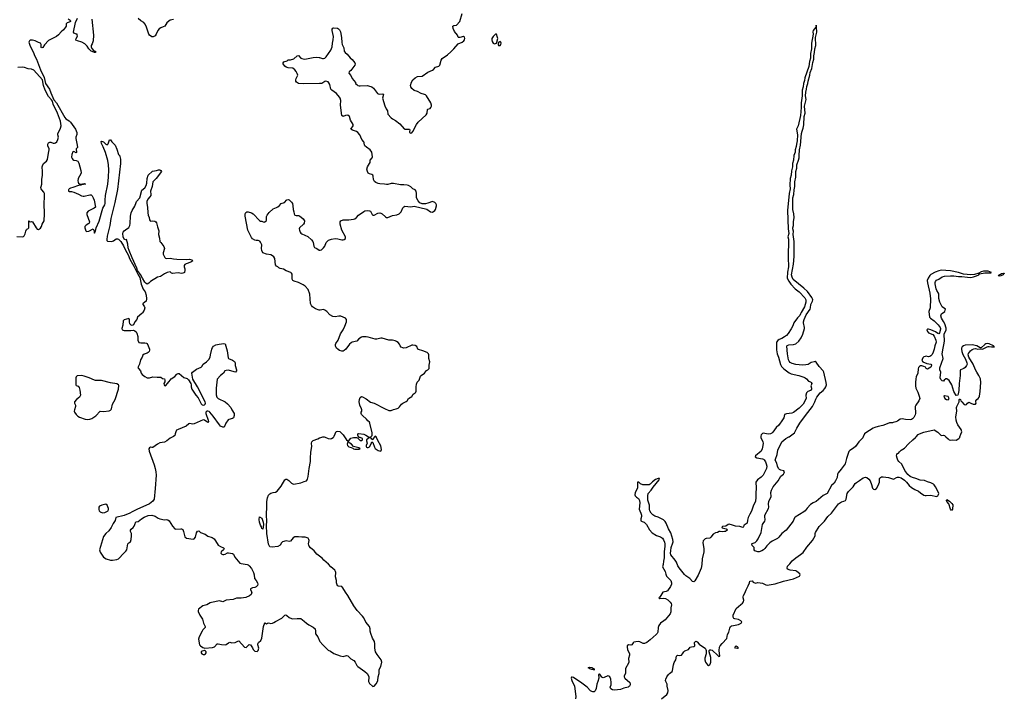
# Model space of a CAD drawing. Header units: inches. Extents: x 1384771 to 1534001, y 461348 to 645899.
# Tile 22 of 105: x 1434765 to 1451952, y 515454 to 527281. Entities that reach past the tile are written whole.
import ezdxf

# ---------------------------------------------------------------- set-up
doc = ezdxf.new("R2010")
doc.units = ezdxf.units.IN
doc.header["$MEASUREMENT"] = 0
for name, color, linetype in [('B4531', 7, 'Continuous'), ('B4532', 7, 'Continuous'), ('B4541', 7, 'Continuous'), ('B4542', 7, 'Continuous'), ('B4551', 7, 'Continuous'), ('B4552', 7, 'Continuous')]:
    doc.layers.add(name, color=color, linetype=linetype)

msp = doc.modelspace()

# ---------------------------------------------------------------- linework, layer by layer
at = {"layer": 'B4531', "color": 6, "elevation": 700}
for points in [[(1437439, 520000), (1437390, 519974), (1437331, 519930), (1437290, 519909), (1437210, 519893), (1437170, 519873), (1437090, 519813), (1437070, 519812), (1437050, 519820), (1437030, 519811), (1437020, 519790), (1437022, 519750), (1437111, 519511), (1437130, 519450), (1437142, 519390), (1437144, 519330), (1437130, 519098), (1437110, 518910), (1437090, 518877), (1437030, 518832), (1436808, 518732), (1436729, 518691), (1436690, 518665), (1436591, 518629), (1436443, 518590), (1436430, 518538), (1436395, 518485), (1436363, 518417), (1436320, 518360), (1436270, 518310), (1436230, 518259), (1436158, 518030), (1436170, 517987), (1436230, 517899), (1436276, 517870), (1436351, 517850), (1436387, 517847), (1436460, 517860), (1436490, 517870), (1436581, 517970), (1436618, 518002), (1436635, 518030), (1436653, 518130), (1436670, 518151), (1436690, 518161), (1436697, 518170), (1436710, 518210), (1436718, 518270), (1436718, 518310), (1436700, 518350), (1436698, 518370), (1436710, 518390), (1436743, 518417), (1436762, 518438), (1436776, 518470), (1436790, 518518), (1436830, 518525), (1436890, 518570), (1436940, 518600), (1437010, 518628), (1437070, 518635), (1437130, 518615), (1437180, 518580), (1437210, 518569), (1437290, 518550), (1437325, 518555), (1437351, 518551), (1437374, 518534), (1437430, 518440), (1437470, 518393), (1437490, 518389), (1437577, 518397), (1437590, 518396), (1437610, 518380), (1437624, 518350), (1437650, 518255), (1437674, 518234), (1437790, 518213), (1437810, 518220), (1437831, 518250), (1437853, 518327), (1437870, 518352), (1437890, 518358), (1437922, 518330), (1438002, 518302), (1438046, 518266), (1438125, 518245), (1438158, 518218), (1438185, 518185), (1438232, 518110), (1438270, 518086), (1438324, 518064), (1438331, 518050), (1438320, 518030), (1438282, 517990), (1438277, 517970), (1438294, 517954), (1438310, 517947), (1438330, 517945), (1438350, 517950), (1438390, 517973), (1438410, 517976), (1438482, 517962), (1438497, 517950), (1438520, 517900), (1438610, 517797), (1438630, 517789), (1438734, 517774), (1438750, 517768), (1438770, 517751), (1438810, 517701), (1438845, 517630), (1438856, 517590), (1438862, 517530), (1438895, 517490), (1438916, 517450), (1438922, 517430), (1438915, 517405), (1438890, 517381), (1438870, 517369), (1438830, 517365), (1438792, 517350), (1438791, 517330), (1438817, 517290), (1438803, 517250), (1438774, 517226), (1438710, 517196), (1438630, 517182), (1438550, 517185), (1438490, 517163), (1438370, 517149), (1438310, 517121), (1438250, 517135), (1438110, 517110), (1438090, 517103), (1438030, 517066), (1437962, 517050), (1437886, 516990), (1437878, 516970), (1437882, 516950), (1437910, 516890), (1437958, 516818), (1437972, 516750), (1438004, 516690), (1438000, 516670), (1437961, 516630), (1437950, 516610), (1437898, 516510), (1437887, 516470), (1437902, 516370), (1437918, 516350), (1437964, 516324), (1437994, 516314), (1438130, 516322), (1438150, 516328), (1438163, 516337), (1438210, 516390), (1438230, 516390), (1438290, 516373), (1438350, 516370), (1438370, 516376), (1438410, 516406), (1438430, 516415), (1438470, 516406), (1438526, 516410), (1438570, 516435), (1438590, 516441), (1438690, 516327), (1438715, 516325), (1438770, 516378), (1438791, 516370), (1438830, 516318), (1438841, 516290), (1438855, 516270), (1438870, 516259), (1438910, 516256), (1438930, 516271), (1438939, 516310), (1438924, 516370), (1438924, 516390), (1438935, 516410), (1438975, 516445), (1438993, 516487), (1439022, 516690), (1439030, 516722), (1439050, 516754), (1439060, 516740), (1439070, 516735), (1439090, 516747), (1439109, 516751), (1439150, 516743), (1439175, 516745), (1439202, 516758), (1439230, 516779), (1439342, 516838), (1439359, 516850), (1439390, 516886), (1439410, 516891), (1439430, 516883), (1439466, 516846), (1439510, 516828), (1439530, 516824), (1439610, 516830), (1439670, 516827), (1439730, 516785), (1439770, 516748), (1439810, 516719), (1439890, 516680), (1439920, 516650), (1439931, 516609), (1439930, 516562), (1439967, 516510), (1440000, 516438)], [(1440000, 517915), (1439952, 517950), (1439905, 518010), (1439843, 518063), (1439820, 518090), (1439810, 518110), (1439808, 518130), (1439816, 518190), (1439814, 518210), (1439803, 518230), (1439780, 518240), (1439750, 518246), (1439690, 518247), (1439630, 518256), (1439570, 518255), (1439540, 518240), (1439490, 518177), (1439470, 518175), (1439418, 518182), (1439350, 518166), (1439332, 518148), (1439309, 518111), (1439270, 518084), (1439170, 518076), (1439130, 518079), (1439107, 518127), (1439080, 518310), (1439074, 518450), (1439079, 518530), (1439073, 518630), (1439079, 518790), (1439076, 518870), (1439090, 518936), (1439110, 518983), (1439130, 519006), (1439146, 519014), (1439190, 519031), (1439230, 519036), (1439259, 519050), (1439330, 519139), (1439390, 519251), (1439410, 519261), (1439430, 519259), (1439460, 519240), (1439511, 519190), (1439530, 519179), (1439550, 519176), (1439670, 519200), (1439730, 519219), (1439770, 519235), (1439782, 519250), (1439790, 519262), (1439800, 519310), (1439818, 519450), (1439841, 519570), (1439841, 519630), (1439849, 519731), (1439865, 519830), (1439861, 519890), (1439867, 519913), (1439890, 519935), (1439970, 519963), (1440000, 519980)]]:
    msp.add_lwpolyline(points, dxfattribs=at)
for points in [[(1436270, 518827), (1436201, 518810), (1436160, 518790), (1436148, 518770), (1436146, 518730), (1436153, 518710), (1436170, 518691), (1436210, 518674), (1436250, 518681), (1436299, 518701), (1436309, 518711), (1436317, 518730), (1436316, 518750), (1436292, 518810)], [(1439010, 518386), (1438990, 518402), (1438985, 518430), (1438970, 518456), (1438950, 518510), (1438944, 518556), (1438950, 518602), (1438990, 518583), (1439013, 518513), (1439019, 518470)], [(1437990, 516269), (1437950, 516260), (1437931, 516250), (1437931, 516230), (1437943, 516210), (1437970, 516199), (1437990, 516201), (1438010, 516211), (1438021, 516230), (1438021, 516250), (1438010, 516261)]]:
    msp.add_lwpolyline(points, close=True, dxfattribs=at)
at = {"layer": 'B4532', "color": 6, "elevation": 700}
for points in [[(1435610, 527297), (1435646, 527270), (1435650, 527254), (1435650, 527250), (1435630, 527237), (1435594, 527226), (1435574, 527210), (1435573, 527170), (1435567, 527150), (1435530, 527105), (1435487, 527070), (1435443, 527017), (1435406, 526990), (1435270, 526918), (1435200, 526840), (1435170, 526795), (1435150, 526788), (1435138, 526798), (1435137, 526850), (1435130, 526872), (1435090, 526882), (1435034, 526914), (1434990, 526924), (1434950, 526923), (1434933, 526910), (1434927, 526890), (1434929, 526870), (1434950, 526816), (1434999, 526719), (1435030, 526642), (1435060, 526590), (1435128, 526408), (1435193, 526270), (1435216, 526170), (1435285, 526070), (1435307, 526007), (1435362, 525882), (1435408, 525830), (1435550, 525576), (1435570, 525549), (1435630, 525515), (1435652, 525492), (1435737, 525370), (1435764, 525310), (1435763, 525277), (1435747, 525230), (1435747, 525207), (1435770, 525090), (1435771, 525049), (1435752, 525028), (1435755, 524965), (1435750, 524958), (1435710, 524979), (1435690, 524974), (1435673, 524927), (1435670, 524882), (1435678, 524858), (1435690, 524842), (1435710, 524832), (1435750, 524825), (1435777, 524810), (1435794, 524774), (1435830, 524650), (1435836, 524610), (1435833, 524590), (1435783, 524510), (1435777, 524470), (1435783, 524443), (1435791, 524430), (1435810, 524417), (1435830, 524413), (1435890, 524423), (1435911, 524410), (1435842, 524398), (1435832, 524390), (1435790, 524386), (1435694, 524350), (1435650, 524340), (1435631, 524330), (1435621, 524319), (1435616, 524310), (1435614, 524290), (1435630, 524280), (1435670, 524281), (1435712, 524272), (1435790, 524238), (1435845, 524205), (1435870, 524199), (1435890, 524200), (1435990, 524226), (1436010, 524224), (1436030, 524204), (1436050, 524169), (1436063, 524130), (1436085, 524010), (1436064, 523990), (1435959, 523941), (1435937, 523910), (1435939, 523879), (1435981, 523750), (1435977, 523730), (1435970, 523721), (1435924, 523696), (1435901, 523670), (1435899, 523650), (1435918, 523598), (1435930, 523583), (1435970, 523592), (1436050, 523628), (1436061, 523610), (1436062, 523570), (1436070, 523554), (1436080, 523580), (1436090, 523591), (1436101, 523650), (1436154, 523766), (1436217, 523990), (1436252, 524048), (1436257, 524070), (1436255, 524130), (1436264, 524210), (1436302, 524410), (1436317, 524530), (1436318, 524658), (1436313, 524750), (1436301, 524821), (1436261, 524961), (1436221, 525061), (1436190, 525120), (1436184, 525156), (1436190, 525159), (1436230, 525147), (1436270, 525111), (1436290, 525099), (1436310, 525112), (1436330, 525182), (1436350, 525185), (1436371, 525150), (1436431, 525090), (1436460, 525020), (1436487, 524927), (1436510, 524906), (1436514, 524894), (1436524, 524844), (1436522, 524770), (1436470, 524319), (1436424, 524090), (1436355, 523810), (1436336, 523690), (1436290, 523504), (1436284, 523444), (1436286, 523426), (1436297, 523417), (1436370, 523407), (1436401, 523419), (1436450, 523454), (1436470, 523457), (1436490, 523449), (1436530, 523407), (1436574, 523334), (1436610, 523260), (1436658, 523178), (1436690, 523103), (1436759, 522979), (1436790, 522910), (1436800, 522900), (1436830, 522830), (1436859, 522779), (1436883, 522663), (1436920, 522580), (1436952, 522530), (1436974, 522470), (1436980, 522410), (1436970, 522370), (1436950, 522350), (1436917, 522330), (1436916, 522324), (1436913, 522310), (1436940, 522280), (1436948, 522250), (1436939, 522210), (1436910, 522165), (1436897, 522150), (1436822, 522090), (1436811, 522050), (1436774, 522010), (1436750, 521954), (1436730, 521943), (1436710, 521949), (1436689, 521970), (1436680, 522010), (1436681, 522050), (1436670, 522064), (1436590, 522045), (1436570, 522024), (1436565, 521950), (1436546, 521890), (1436555, 521870), (1436590, 521856), (1436706, 521854), (1436750, 521859), (1436772, 521852), (1436795, 521835), (1436811, 521810), (1436827, 521750), (1436826, 521686), (1436846, 521646), (1436879, 521639), (1436950, 521642), (1436977, 521637), (1436991, 521630), (1437010, 521591), (1437028, 521530), (1437030, 521510), (1437025, 521490), (1437007, 521470), (1436990, 521458), (1436938, 521442), (1436915, 521425), (1436903, 521390), (1436876, 521344), (1436854, 521266), (1436829, 521211), (1436838, 521190), (1436871, 521151), (1436887, 521110), (1436904, 521090), (1436950, 521053), (1436990, 521031), (1437032, 521028), (1437090, 521046), (1437162, 521042), (1437204, 521044), (1437230, 521041), (1437260, 521020), (1437290, 521011), (1437300, 520990), (1437297, 520963), (1437283, 520930), (1437285, 520910), (1437290, 520899), (1437310, 520890), (1437376, 520964), (1437410, 521010), (1437470, 521055), (1437508, 521092), (1437530, 521105), (1437550, 521106), (1437630, 521034), (1437690, 521016), (1437713, 520993), (1437753, 520930), (1437758, 520910), (1437759, 520870), (1437772, 520832), (1437839, 520730), (1437879, 520679), (1437930, 520579), (1437950, 520556), (1437970, 520550), (1437990, 520556), (1438003, 520570), (1438006, 520590), (1438000, 520610), (1437869, 520870), (1437789, 521009), (1437771, 521110), (1437782, 521130), (1437850, 521180), (1437930, 521217), (1437943, 521230), (1437968, 521270), (1438027, 521310), (1438067, 521350), (1438087, 521390), (1438093, 521433), (1438117, 521530), (1438130, 521559), (1438150, 521584), (1438190, 521603), (1438244, 521616), (1438330, 521628), (1438350, 521621), (1438384, 521504), (1438401, 521381), (1438408, 521370), (1438477, 521337), (1438514, 521314), (1438523, 521290), (1438526, 521246), (1438548, 521170), (1438549, 521150), (1438529, 521131), (1438508, 521132), (1438410, 521164), (1438370, 521160), (1438346, 521150), (1438321, 521110), (1438270, 521069), (1438211, 521009), (1438196, 520850), (1438192, 520732), (1438208, 520690), (1438229, 520669), (1438351, 520610), (1438394, 520574), (1438452, 520510), (1438468, 520470), (1438508, 520408), (1438509, 520370), (1438495, 520330), (1438479, 520321), (1438416, 520304), (1438404, 520296), (1438362, 520238), (1438331, 520169), (1438310, 520168), (1438270, 520187), (1438250, 520207), (1438143, 520363), (1438085, 520430), (1438070, 520442), (1438050, 520450), (1438030, 520447), (1438013, 520430), (1438012, 520410), (1438056, 520290), (1438060, 520270), (1438050, 520250), (1437992, 520292), (1437970, 520297), (1437810, 520227), (1437784, 520224), (1437730, 520231), (1437715, 520225), (1437670, 520185), (1437530, 520130), (1437504, 520116), (1437489, 520090), (1437481, 520050), (1437470, 520024), (1437450, 520006), (1437439, 520000)], [(1436025, 527290), (1436055, 527010), (1436050, 526910), (1436030, 526859), (1436011, 526830), (1436010, 526810), (1436021, 526781), (1436060, 526740), (1436085, 526730), (1436090, 526710), (1436071, 526709), (1436057, 526717), (1436011, 526729), (1435970, 526772), (1435940, 526820), (1435899, 526859), (1435850, 526887), (1435774, 526910), (1435746, 526926), (1435744, 526930), (1435750, 526950), (1435775, 526995), (1435766, 527014), (1435766, 527026), (1435754, 527026), (1435710, 527044), (1435705, 527065), (1435736, 527230), (1435773, 527307)], [(1437450, 527285), (1437390, 527273), (1437370, 527258), (1437335, 527225), (1437298, 527170), (1437270, 527155), (1437230, 527141), (1437201, 527119), (1437177, 527090), (1437149, 527031), (1437130, 527002), (1437097, 526983), (1437070, 526980), (1437030, 527011), (1437017, 527030), (1436998, 527098), (1436973, 527170), (1436950, 527209), (1436930, 527231), (1436881, 527261), (1436830, 527302)], [(1440000, 526165), (1439710, 526160), (1439630, 526167), (1439596, 526190), (1439584, 526210), (1439583, 526230), (1439588, 526252), (1439618, 526310), (1439610, 526341), (1439590, 526379), (1439570, 526405), (1439534, 526434), (1439450, 526438), (1439418, 526450), (1439395, 526470), (1439364, 526510), (1439361, 526530), (1439376, 526544), (1439436, 526564), (1439450, 526578), (1439490, 526579), (1439550, 526595), (1439609, 526650), (1439630, 526655), (1439672, 526612), (1439690, 526602), (1439730, 526593), (1439770, 526595), (1439890, 526622), (1439945, 526625), (1439990, 526623), (1440000, 526620)], [(1434715, 523495), (1434810, 523491), (1434830, 523499), (1434841, 523510), (1434858, 523542), (1434870, 523590), (1434883, 523617), (1434890, 523626), (1434906, 523630), (1434926, 523650), (1434926, 523770), (1434930, 523772), (1434938, 523758), (1434950, 523754), (1434970, 523758), (1434990, 523751), (1435051, 523650), (1435070, 523627), (1435090, 523619), (1435130, 523642), (1435146, 523670), (1435155, 523710), (1435191, 523770), (1435198, 523890), (1435199, 523950), (1435192, 524012), (1435195, 524250), (1435185, 524270), (1435151, 524310), (1435140, 524330), (1435136, 524350), (1435138, 524370), (1435151, 524410), (1435152, 524490), (1435162, 524570), (1435164, 524630), (1435155, 524710), (1435160, 524730), (1435180, 524770), (1435230, 524810), (1435250, 524841), (1435265, 524950), (1435281, 525010), (1435281, 525030), (1435255, 525075), (1435258, 525110), (1435266, 525130), (1435290, 525143), (1435310, 525141), (1435350, 525123), (1435370, 525125), (1435390, 525134), (1435410, 525151), (1435431, 525190), (1435441, 525230), (1435430, 525270), (1435429, 525290), (1435478, 525390), (1435488, 525430), (1435477, 525510), (1435425, 525650), (1435350, 525805), (1435338, 525858), (1435322, 525882), (1435270, 525940), (1435210, 526050), (1435180, 526130), (1435162, 526230), (1435010, 526402), (1434970, 526420), (1434910, 526425), (1434850, 526445), (1434810, 526451), (1434730, 526445)], [(1440000, 522213), (1439990, 522213), (1439930, 522235), (1439876, 522270), (1439859, 522290), (1439842, 522330), (1439832, 522492), (1439798, 522570), (1439750, 522628), (1439713, 522653), (1439634, 522694), (1439557, 522717), (1439533, 522730), (1439521, 522750), (1439518, 522838), (1439510, 522857), (1439495, 522870), (1439416, 522896), (1439370, 522927), (1439310, 522937), (1439289, 522950), (1439269, 522969), (1439250, 522979), (1439230, 523004), (1439221, 523110), (1439201, 523141), (1439180, 523160), (1439150, 523177), (1439075, 523190), (1439009, 523210), (1438989, 523250), (1438985, 523290), (1438989, 523350), (1438970, 523398), (1438954, 523414), (1438930, 523425), (1438890, 523426), (1438870, 523433), (1438830, 523458), (1438810, 523478), (1438747, 523610), (1438702, 523850), (1438701, 523890), (1438710, 523913), (1438730, 523929), (1438751, 523930), (1438811, 523911), (1438842, 523890), (1438950, 523778), (1438970, 523765), (1438990, 523762), (1439014, 523750), (1439030, 523746), (1439046, 523750), (1439070, 523774), (1439075, 523845), (1439082, 523870), (1439122, 523918), (1439190, 523981), (1439250, 524003), (1439270, 524015), (1439301, 524039), (1439330, 524071), (1439389, 524091), (1439430, 524136), (1439450, 524143), (1439470, 524139), (1439510, 524096), (1439524, 524070), (1439534, 524030), (1439539, 523970), (1439550, 523930), (1439555, 523895), (1439561, 523881), (1439570, 523870), (1439590, 523863), (1439630, 523863), (1439650, 523857), (1439710, 523805), (1439724, 523790), (1439734, 523770), (1439730, 523730), (1439716, 523710), (1439648, 523650), (1439644, 523630), (1439646, 523610), (1439661, 523570), (1439670, 523556), (1439690, 523543), (1439795, 523495), (1439859, 523438), (1439883, 523410), (1439890, 523390), (1439900, 523330), (1439910, 523307), (1439950, 523287), (1439990, 523259), (1440000, 523258)]]:
    msp.add_lwpolyline(points, dxfattribs=at)
for points in [[(1437050, 523765), (1437090, 523769), (1437124, 523764), (1437142, 523750), (1437153, 523733), (1437170, 523663), (1437194, 523594), (1437186, 523530), (1437206, 523470), (1437211, 523410), (1437230, 523391), (1437280, 523320), (1437291, 523290), (1437271, 523210), (1437271, 523191), (1437299, 523130), (1437310, 523121), (1437330, 523114), (1437390, 523120), (1437450, 523106), (1437510, 523101), (1437670, 523096), (1437730, 523101), (1437772, 523090), (1437786, 523070), (1437750, 523046), (1437670, 523022), (1437650, 523010), (1437634, 522990), (1437633, 522970), (1437650, 522931), (1437650, 522910), (1437639, 522870), (1437630, 522863), (1437610, 522854), (1437590, 522852), (1437530, 522861), (1437433, 522853), (1437417, 522857), (1437390, 522878), (1437339, 522870), (1437290, 522848), (1437222, 522798), (1437170, 522787), (1437050, 522712), (1437019, 522681), (1436990, 522665), (1436970, 522677), (1436950, 522702), (1436907, 522767), (1436872, 522832), (1436823, 522903), (1436810, 522943), (1436725, 523125), (1436674, 523254), (1436660, 523300), (1436650, 523364), (1436630, 523446), (1436610, 523436), (1436588, 523448), (1436569, 523490), (1436567, 523550), (1436572, 523570), (1436586, 523594), (1436610, 523615), (1436670, 523654), (1436690, 523688), (1436695, 523725), (1436697, 523850), (1436712, 523910), (1436729, 523950), (1436776, 524024), (1436796, 524090), (1436806, 524110), (1436860, 524170), (1436896, 524304), (1436951, 524349), (1436972, 524388), (1436982, 524430), (1436988, 524512), (1437010, 524570), (1437082, 524638), (1437151, 524649), (1437190, 524662), (1437210, 524662), (1437231, 524650), (1437239, 524630), (1437145, 524510), (1437090, 524450), (1437078, 524370), (1437050, 524290), (1437056, 524230), (1437052, 524210), (1437039, 524190), (1437002, 524150), (1436983, 524110), (1436982, 524070), (1436994, 524006), (1437000, 523910), (1437008, 523870), (1437024, 523830), (1437030, 523790), (1437042, 523770)], [(1435850, 521068), (1435770, 521065), (1435750, 521050), (1435745, 521030), (1435746, 520906), (1435750, 520895), (1435784, 520884), (1435803, 520863), (1435817, 520817), (1435826, 520730), (1435810, 520690), (1435755, 520650), (1435724, 520610), (1435722, 520590), (1435739, 520550), (1435740, 520530), (1435719, 520470), (1435718, 520450), (1435723, 520430), (1435749, 520389), (1435781, 520361), (1435810, 520341), (1435910, 520307), (1435950, 520303), (1435990, 520306), (1436022, 520318), (1436093, 520367), (1436170, 520450), (1436230, 520444), (1436324, 520456), (1436350, 520467), (1436361, 520479), (1436370, 520491), (1436384, 520570), (1436430, 520649), (1436490, 520830), (1436495, 520895), (1436490, 520910), (1436463, 520923), (1436350, 520943), (1436190, 520983), (1436150, 520986), (1436090, 520982), (1436070, 520987), (1435977, 521030), (1435890, 521061)]]:
    msp.add_lwpolyline(points, close=True, dxfattribs=at)
at = {"layer": 'B4541', "color": 6}
for points, elevation in [([(1440000, 519980), (1440019, 519990), (1440059, 520000)], 700), ([(1440082, 520000), (1440097, 519997), (1440150, 519969), (1440190, 519968), (1440210, 519973), (1440237, 519990), (1440247, 520000)], 700), ([(1440433, 520000), (1440468, 519948), (1440490, 519932), (1440510, 519932), (1440519, 519950), (1440545, 519975), (1440590, 519988), (1440646, 519986), (1440662, 519982), (1440710, 519934), (1440730, 519934), (1440746, 519950), (1440746, 519970), (1440710, 519986), (1440686, 519986), (1440678, 519998), (1440677, 520000)], 700), ([(1440958, 520000), (1440942, 519978), (1440930, 519946), (1440910, 519958), (1440899, 519979), (1440889, 519989), (1440870, 519989), (1440818, 519950), (1440818, 519930), (1440831, 519890), (1440811, 519850), (1440811, 519830), (1440821, 519821), (1440830, 519816), (1440850, 519816), (1440872, 519828), (1440900, 519880), (1440910, 519914), (1440930, 519902), (1440958, 519818), (1440970, 519799), (1441023, 519763), (1441070, 519751), (1441077, 519763), (1441079, 519781), (1441070, 519845), (1441016, 519936), (1440990, 519999), (1440988, 520000)], 700), ([(1440855, 520000), (1440870, 519991), (1440890, 519991), (1440896, 520000)], 700), ([(1447703, 520000), (1447703, 519990), (1447737, 519910), (1447741, 519890), (1447739, 519850), (1447726, 519790), (1447706, 519750), (1447607, 519670), (1447602, 519650), (1447630, 519633), (1447730, 519614), (1447748, 519608), (1447759, 519599), (1447784, 519564), (1447796, 519530), (1447804, 519490), (1447799, 519450), (1447740, 519330), (1447705, 519295), (1447645, 519250), (1447616, 519210), (1447620, 519110), (1447612, 519010), (1447615, 518945), (1447606, 518874), (1447575, 518810), (1447540, 518700), (1447508, 518652), (1447480, 518590), (1447468, 518548), (1447464, 518496), (1447410, 518458), (1447404, 518450), (1447402, 518430), (1447390, 518418), (1447336, 518436), (1447261, 518441), (1447210, 518460), (1447150, 518474), (1447130, 518468), (1447090, 518442), (1447030, 518433), (1447022, 518430), (1447028, 518410), (1447097, 518397), (1447107, 518387), (1447113, 518370), (1447087, 518350), (1447070, 518346), (1447030, 518341), (1446990, 518348), (1446974, 518346), (1446944, 518330), (1446910, 518322), (1446870, 518299), (1446830, 518250), (1446810, 518233), (1446750, 518226), (1446730, 518219), (1446710, 518205), (1446696, 518184), (1446687, 518150), (1446707, 518050), (1446707, 517990), (1446678, 517870), (1446672, 517770), (1446660, 517710), (1446610, 517585), (1446550, 517488), (1446530, 517472), (1446510, 517475), (1446464, 517530), (1446390, 517576), (1446370, 517595), (1446274, 517714), (1446254, 517750), (1446230, 517813), (1446209, 517850), (1446130, 517938), (1446124, 517970), (1446129, 518009), (1446139, 518070), (1446166, 518150), (1446169, 518170), (1446166, 518210), (1446130, 518326), (1446092, 518392), (1446050, 518494), (1446030, 518524), (1446001, 518550), (1445910, 518596), (1445850, 518617), (1445816, 518636), (1445785, 518670), (1445764, 518710), (1445758, 518730), (1445757, 518810), (1445727, 518893), (1445729, 518969), (1445738, 519010), (1445787, 519070), (1445820, 519120), (1445930, 519250), (1445934, 519274), (1445910, 519272), (1445866, 519254), (1445810, 519217), (1445770, 519172), (1445750, 519162), (1445644, 519164), (1445601, 519181), (1445570, 519206), (1445550, 519210), (1445548, 519110), (1445539, 519081), (1445508, 519030), (1445504, 518990), (1445510, 518969), (1445530, 518947), (1445564, 518924), (1445584, 518890), (1445588, 518850), (1445577, 518737), (1445587, 518707), (1445609, 518670), (1445619, 518630), (1445621, 518610), (1445606, 518570), (1445605, 518550), (1445610, 518534), (1445630, 518520), (1445668, 518508), (1445709, 518470), (1445757, 518377), (1445806, 518326), (1445878, 518278), (1445950, 518253), (1445986, 518230), (1446004, 518204), (1446020, 518160), (1446026, 518130), (1446026, 518090), (1446016, 517990), (1446012, 517890), (1446000, 517830), (1445996, 517770), (1445986, 517730), (1446030, 517650), (1446042, 517602), (1446058, 517570), (1446130, 517490), (1446143, 517450), (1446142, 517430), (1446126, 517390), (1446070, 517314), (1446050, 517299), (1445990, 517287), (1445938, 517202), (1445922, 517190), (1445936, 517176), (1446010, 517185), (1446039, 517179), (1446078, 517158), (1446117, 517117), (1446136, 517090), (1446140, 517070), (1446133, 517013), (1446133, 516947), (1446117, 516910), (1446030, 516808), (1446010, 516787), (1445953, 516747), (1445922, 516710), (1445910, 516670), (1445903, 516590), (1445894, 516570), (1445877, 516550), (1445770, 516455), (1445710, 516413), (1445670, 516392), (1445650, 516391), (1445590, 516420), (1445570, 516425), (1445517, 516423), (1445485, 516415), (1445473, 516407), (1445450, 516369), (1445430, 516361), (1445390, 516371), (1445370, 516355), (1445369, 516330), (1445374, 516290), (1445407, 516210), (1445409, 516190), (1445389, 516130), (1445398, 516070), (1445392, 516050), (1445342, 515958), (1445338, 515930), (1445339, 515870), (1445319, 515830), (1445316, 515810), (1445325, 515790), (1445414, 515710), (1445420, 515690), (1445419, 515670), (1445412, 515648), (1445400, 515640), (1445388, 515632), (1445310, 515616), (1445250, 515589), (1445150, 515580), (1445110, 515582), (1445082, 515602), (1445070, 515630), (1445087, 515673), (1445092, 515710), (1445081, 515770), (1445066, 515810), (1445050, 515825), (1445030, 515828), (1444970, 515798), (1444950, 515796), (1444928, 515808), (1444890, 515857), (1444883, 515857), (1444870, 515851), (1444873, 515790), (1444859, 515730), (1444839, 515681), (1444826, 515610), (1444810, 515567), (1444790, 515547), (1444770, 515549), (1444750, 515555), (1444730, 515568), (1444673, 515633), (1444579, 515699), (1444430, 515797), (1444410, 515807), (1444397, 515803), (1444392, 515790), (1444401, 515750), (1444448, 515650), (1444470, 515470), (1444467, 515430)], 600), ([(1449489, 520000), (1449480, 519980), (1449410, 519910), (1449357, 519830), (1449320, 519800), (1449256, 519764), (1449236, 519744), (1449197, 519623), (1449175, 519530), (1449107, 519433), (1449050, 519370), (1449042, 519350), (1449032, 519290), (1449006, 519230), (1448981, 519190), (1448938, 519150), (1448857, 519010), (1448790, 518977), (1448667, 518873), (1448614, 518846), (1448570, 518817), (1448510, 518756), (1448476, 518710), (1448453, 518690), (1448300, 518600), (1448291, 518589), (1448269, 518530), (1448146, 518370), (1448070, 518310), (1448017, 518250), (1447990, 518228), (1447901, 518179), (1447859, 518150), (1447804, 518096), (1447770, 518051), (1447747, 518030), (1447717, 518010), (1447670, 517992), (1447650, 517990), (1447596, 518010), (1447588, 518030), (1447588, 518070), (1447550, 518105), (1447542, 518130), (1447550, 518138), (1447602, 518158), (1447634, 518186), (1447658, 518222), (1447706, 518330), (1447733, 518470), (1447741, 518490), (1447773, 518530), (1447777, 518550), (1447770, 518610), (1447774, 518630), (1447835, 518750), (1447840, 518770), (1447837, 518830), (1447844, 518870), (1447883, 518957), (1447877, 519030), (1447888, 519070), (1447918, 519130), (1448004, 519230), (1448049, 519311), (1448095, 519350), (1448110, 519369), (1448115, 519390), (1448105, 519405), (1448050, 519420), (1448030, 519430), (1448010, 519450), (1447990, 519488), (1447979, 519539), (1447954, 519590), (1447956, 519610), (1447985, 519690), (1448001, 519770), (1448069, 519910), (1448140, 519970), (1448191, 520000)], 600), ([(1445970, 515429), (1446060, 515500), (1446081, 515530), (1446085, 515570), (1446067, 515650), (1446064, 515684), (1446042, 515730), (1446038, 515750), (1446041, 515770), (1446060, 515810), (1446090, 515850), (1446110, 515872), (1446154, 515906), (1446161, 515919), (1446178, 516022), (1446190, 516060), (1446216, 516110), (1446230, 516174), (1446250, 516189), (1446290, 516184), (1446318, 516190), (1446336, 516210), (1446358, 516250), (1446374, 516266), (1446442, 516290), (1446471, 516329), (1446490, 516335), (1446530, 516339), (1446551, 516350), (1446551, 516370), (1446543, 516390), (1446544, 516410), (1446556, 516424), (1446570, 516432), (1446590, 516421), (1446623, 516383), (1446704, 516330), (1446729, 516309), (1446742, 516290), (1446748, 516268), (1446748, 516210), (1446725, 516135), (1446723, 516110), (1446734, 516070), (1446770, 516021), (1446790, 516010), (1446810, 516022), (1446823, 516050), (1446827, 516070), (1446830, 516150), (1446799, 516250), (1446800, 516270), (1446810, 516282), (1446830, 516282), (1446850, 516274), (1446950, 516182), (1446970, 516168), (1446988, 516172), (1446972, 516268), (1446979, 516330), (1446990, 516354), (1447025, 516395), (1447110, 516478), (1447122, 516550), (1447141, 516590), (1447160, 516660), (1447173, 516687), (1447190, 516700), (1447226, 516710), (1447310, 516723), (1447360, 516750), (1447371, 516770), (1447351, 516791), (1447310, 516812), (1447250, 516822), (1447230, 516832), (1447218, 516850), (1447219, 516890), (1447270, 517004), (1447350, 517074), (1447383, 517097), (1447400, 517120), (1447405, 517150), (1447396, 517190), (1447396, 517210), (1447401, 517230), (1447425, 517270), (1447446, 517330), (1447482, 517398), (1447503, 517450), (1447510, 517482), (1447550, 517484), (1447570, 517461), (1447608, 517448), (1447650, 517456), (1447730, 517444), (1447790, 517416), (1447812, 517412), (1447950, 517436), (1448099, 517481), (1448270, 517519), (1448376, 517570), (1448390, 517590), (1448383, 517610), (1448330, 517652), (1448310, 517662), (1448215, 517670), (1448168, 517688), (1448159, 517710), (1448170, 517741), (1448210, 517784), (1448246, 517834), (1448310, 517890), (1448396, 517944), (1448438, 517982), (1448507, 518073), (1448606, 518190), (1448653, 518270), (1448651, 518310), (1448659, 518330), (1448723, 518437), (1448812, 518528), (1448869, 518611), (1448933, 518667), (1449058, 518830), (1449110, 518866), (1449150, 518875), (1449178, 518890), (1449189, 518910), (1449210, 519010), (1449230, 519047), (1449312, 519128), (1449350, 519184), (1449370, 519205), (1449423, 519237), (1449490, 519286), (1449530, 519294), (1449551, 519291), (1449590, 519263), (1449611, 519231), (1449636, 519170), (1449650, 519107), (1449670, 519085), (1449690, 519081), (1449719, 519101), (1449750, 519152), (1449772, 519210), (1449775, 519270), (1449790, 519292), (1449810, 519301), (1449836, 519304), (1449928, 519288), (1450000, 519265)], 600), ([(1440000, 516438), (1440004, 516430), (1440054, 516370), (1440130, 516292), (1440150, 516278), (1440190, 516262), (1440250, 516219), (1440357, 516177), (1440410, 516167), (1440470, 516181), (1440490, 516177), (1440547, 516127), (1440598, 516098), (1440623, 516070), (1440647, 516010), (1440667, 515990), (1440790, 515905), (1440830, 515867), (1440856, 515830), (1440860, 515810), (1440861, 515790), (1440851, 515750), (1440854, 515730), (1440870, 515696), (1440921, 515650), (1440930, 515644), (1440950, 515647), (1440990, 515687), (1441011, 515730), (1441016, 515750), (1441021, 515810), (1441042, 515870), (1441040, 515940), (1441069, 515992), (1441086, 516070), (1441076, 516110), (1441002, 516202), (1440976, 516250), (1440965, 516310), (1440963, 516390), (1440957, 516430), (1440926, 516486), (1440892, 516570), (1440884, 516610), (1440884, 516650), (1440871, 516690), (1440808, 516768), (1440770, 516841), (1440750, 516870), (1440658, 516970), (1440595, 517050), (1440494, 517230), (1440451, 517290), (1440407, 517367), (1440390, 517385), (1440379, 517390), (1440330, 517391), (1440310, 517401), (1440293, 517450), (1440293, 517493), (1440278, 517558), (1440283, 517630), (1440278, 517650), (1440265, 517670), (1440197, 517730), (1440156, 517776), (1440073, 517850), (1440044, 517884), (1440000, 517915)], 700)]:
    msp.add_lwpolyline(points, dxfattribs=dict(at, elevation=elevation))
for points, elevation in [([(1440510, 519908), (1440490, 519908), (1440481, 519870), (1440488, 519850), (1440508, 519828), (1440553, 519813), (1440581, 519801), (1440592, 519790), (1440614, 519786), (1440690, 519785), (1440706, 519790), (1440686, 519810), (1440590, 519834), (1440554, 519874), (1440528, 519890)], 700), ([(1447290, 516304), (1447260, 516310), (1447250, 516330), (1447270, 516350), (1447290, 516341), (1447299, 516330), (1447306, 516310)], 600), ([(1444790, 515930), (1444777, 515937), (1444750, 515939), (1444719, 515950), (1444705, 515965), (1444690, 515970), (1444710, 515980), (1444750, 515976), (1444795, 515950)], 600)]:
    msp.add_lwpolyline(points, close=True, dxfattribs=dict(at, elevation=elevation))
at = {"layer": 'B4542', "color": 6}
for points, elevation in [([(1440000, 526620), (1440050, 526605), (1440070, 526604), (1440092, 526610), (1440116, 526630), (1440196, 526750), (1440220, 526810), (1440224, 526870), (1440237, 526930), (1440241, 526990), (1440219, 527090), (1440222, 527118), (1440230, 527132), (1440250, 527137), (1440311, 527131), (1440330, 527121), (1440350, 527103), (1440367, 527067), (1440383, 526970), (1440385, 526885), (1440395, 526850), (1440425, 526790), (1440427, 526730), (1440444, 526710), (1440481, 526681), (1440536, 526616), (1440570, 526586), (1440612, 526530), (1440620, 526510), (1440616, 526490), (1440544, 526396), (1440517, 526370), (1440511, 526350), (1440544, 526304), (1440570, 526253), (1440624, 526184), (1440629, 526170), (1440650, 526148), (1440670, 526134), (1440690, 526128), (1440710, 526128), (1440830, 526134), (1440894, 526114), (1440910, 526108), (1440943, 526083), (1441010, 525993), (1441024, 525984), (1441050, 525979), (1441104, 525984), (1441117, 525977), (1441099, 525910), (1441138, 525778), (1441164, 525724), (1441186, 525690), (1441191, 525630), (1441250, 525567), (1441270, 525550), (1441323, 525523), (1441401, 525461), (1441477, 525377), (1441490, 525369), (1441551, 525371), (1441568, 525368), (1441573, 525353), (1441568, 525332), (1441570, 525310), (1441590, 525303), (1441610, 525309), (1441627, 525330), (1441691, 525449), (1441721, 525490), (1441858, 525622), (1441877, 525650), (1441884, 525716), (1441890, 525722), (1441930, 525731), (1441944, 525750), (1441951, 525770), (1441952, 525790), (1441940, 525830), (1441866, 525950), (1441850, 525969), (1441830, 525978), (1441770, 525990), (1441709, 526029), (1441650, 526044), (1441610, 526078), (1441592, 526110), (1441589, 526130), (1441605, 526190), (1441628, 526232), (1441670, 526269), (1441710, 526287), (1441790, 526298), (1441890, 526366), (1441970, 526399), (1441988, 526412), (1442025, 526455), (1442079, 526470), (1442097, 526490), (1442123, 526577), (1442139, 526601), (1442230, 526667), (1442290, 526719), (1442341, 526770), (1442418, 526862), (1442490, 526886), (1442519, 526910), (1442532, 526930), (1442537, 526950), (1442530, 526975), (1442510, 526986), (1442450, 526968), (1442424, 526970), (1442417, 526977), (1442407, 527010), (1442353, 527073), (1442330, 527130), (1442327, 527170), (1442343, 527177), (1442390, 527183), (1442445, 527250), (1442487, 527390)], 700), ([(1448191, 520000), (1448197, 520003), (1448289, 520071), (1448328, 520150), (1448384, 520236), (1448479, 520370), (1448606, 520530), (1448647, 520610), (1448663, 520657), (1448680, 520690), (1448740, 520770), (1448790, 520810), (1448819, 520841), (1448836, 520870), (1448847, 520910), (1448845, 520950), (1448802, 521130), (1448790, 521152), (1448723, 521230), (1448670, 521302), (1448650, 521313), (1448630, 521312), (1448581, 521299), (1448530, 521265), (1448485, 521255), (1448430, 521250), (1448310, 521263), (1448250, 521278), (1448216, 521296), (1448198, 521318), (1448186, 521346), (1448167, 521450), (1448156, 521584), (1448164, 521596), (1448193, 521607), (1448270, 521612), (1448310, 521626), (1448366, 521670), (1448406, 521730), (1448433, 521790), (1448462, 521890), (1448464, 521910), (1448448, 521990), (1448448, 522010), (1448457, 522050), (1448493, 522130), (1448563, 522230), (1448570, 522250), (1448576, 522310), (1448604, 522370), (1448608, 522390), (1448604, 522410), (1448593, 522433), (1448515, 522535), (1448455, 522595), (1448269, 522749), (1448246, 522786), (1448236, 522830), (1448271, 523011), (1448285, 523150), (1448285, 523410), (1448267, 523530), (1448271, 523590), (1448261, 523630), (1448261, 523650), (1448275, 523690), (1448271, 523750), (1448286, 523830), (1448280, 523890), (1448260, 523970), (1448259, 524170), (1448278, 524230), (1448282, 524310), (1448297, 524370), (1448298, 524450), (1448315, 524530), (1448315, 524630), (1448330, 524690), (1448333, 524750), (1448362, 524830), (1448370, 524870), (1448369, 524909), (1448376, 525010), (1448392, 525088), (1448412, 525292), (1448422, 525338), (1448441, 525390), (1448452, 525448), (1448460, 525590), (1448476, 525650), (1448467, 525773), (1448491, 525890), (1448484, 525950), (1448485, 526015), (1448500, 526070), (1448505, 526115), (1448522, 526170), (1448526, 526210), (1448557, 526310), (1448563, 526357), (1448590, 526430), (1448607, 526533), (1448625, 526590), (1448628, 526650), (1448640, 526710), (1448646, 526774), (1448663, 526830), (1448658, 526970), (1448677, 527063), (1448675, 527155), (1448670, 527186), (1448661, 527150), (1448617, 527090), (1448612, 527070), (1448615, 527030), (1448586, 526870), (1448588, 526770), (1448570, 526690), (1448568, 526610), (1448550, 526550), (1448537, 526463), (1448470, 526266), (1448463, 526217), (1448448, 526170), (1448442, 526110), (1448425, 526050), (1448424, 525950), (1448408, 525832), (1448406, 525750), (1448393, 525610), (1448355, 525430), (1448327, 525370), (1448340, 525270), (1448335, 525165), (1448323, 525110), (1448319, 525070), (1448303, 525010), (1448300, 524970), (1448280, 524910), (1448274, 524830), (1448256, 524770), (1448254, 524710), (1448237, 524643), (1448232, 524570), (1448215, 524510), (1448210, 524390), (1448213, 524330), (1448195, 524250), (1448169, 523950), (1448180, 523630), (1448190, 523550), (1448173, 523490), (1448182, 523450), (1448178, 523130), (1448184, 522970), (1448167, 522873), (1448164, 522770), (1448190, 522715), (1448227, 522667), (1448304, 522584), (1448370, 522530), (1448470, 522425), (1448489, 522390), (1448490, 522350), (1448464, 522270), (1448407, 522173), (1448395, 522145), (1448380, 522120), (1448341, 522079), (1448279, 521990), (1448261, 521939), (1448233, 521887), (1448177, 521803), (1448148, 521770), (1448114, 521746), (1448070, 521719), (1448022, 521698), (1447999, 521681), (1447978, 521650), (1447976, 521630), (1447977, 521517), (1447985, 521450), (1448010, 521390), (1448044, 521264), (1448062, 521230), (1448106, 521186), (1448195, 521115), (1448230, 521099), (1448364, 521070), (1448450, 521043), (1448475, 521030), (1448500, 521010), (1448533, 520973), (1448570, 520958), (1448581, 520950), (1448592, 520930), (1448589, 520911), (1448575, 520890), (1448589, 520850), (1448589, 520830), (1448570, 520811), (1448522, 520790), (1448499, 520770), (1448489, 520730), (1448491, 520670), (1448438, 520570), (1448370, 520498), (1448270, 520427), (1448245, 520415), (1448150, 520403), (1448116, 520390), (1448101, 520330), (1448082, 520298), (1448016, 520204), (1447970, 520164), (1447910, 520079), (1447896, 520064), (1447869, 520050), (1447830, 520044), (1447770, 520061), (1447750, 520062), (1447730, 520056), (1447710, 520035), (1447702, 520010), (1447703, 520000)], 600), ([(1440000, 523258), (1440010, 523256), (1440030, 523265), (1440070, 523300), (1440090, 523330), (1440115, 523390), (1440130, 523410), (1440155, 523430), (1440210, 523450), (1440270, 523459), (1440318, 523458), (1440390, 523438), (1440410, 523438), (1440430, 523445), (1440450, 523464), (1440453, 523470), (1440450, 523490), (1440388, 523608), (1440359, 523710), (1440356, 523750), (1440369, 523771), (1440410, 523789), (1440510, 523790), (1440590, 523798), (1440613, 523807), (1440646, 523830), (1440679, 523870), (1440770, 523935), (1440790, 523945), (1440830, 523950), (1440870, 523945), (1440890, 523937), (1440919, 523879), (1440930, 523870), (1440950, 523870), (1441015, 523905), (1441050, 523909), (1441070, 523905), (1441094, 523894), (1441150, 523842), (1441170, 523831), (1441190, 523830), (1441270, 523864), (1441350, 523875), (1441390, 523890), (1441424, 523930), (1441450, 523996), (1441470, 524017), (1441490, 524025), (1441590, 524017), (1441650, 524025), (1441770, 523995), (1441850, 523982), (1441873, 523973), (1441938, 523930), (1441970, 523924), (1442010, 523950), (1442021, 523970), (1442038, 524030), (1442038, 524050), (1442029, 524070), (1442010, 524089), (1441970, 524109), (1441890, 524078), (1441850, 524069), (1441790, 524069), (1441750, 524083), (1441720, 524120), (1441693, 524170), (1441690, 524190), (1441693, 524250), (1441685, 524290), (1441670, 524312), (1441630, 524330), (1441590, 524366), (1441550, 524385), (1441530, 524392), (1441470, 524399), (1441410, 524400), (1441290, 524424), (1441250, 524422), (1441190, 524404), (1441170, 524403), (1441130, 524413), (1441050, 524418), (1441024, 524424), (1440981, 524441), (1440958, 524458), (1440939, 524490), (1440935, 524550), (1440928, 524568), (1440910, 524580), (1440870, 524592), (1440850, 524605), (1440835, 524630), (1440825, 524670), (1440835, 524710), (1440873, 524770), (1440880, 524790), (1440883, 524830), (1440920, 524870), (1440923, 524890), (1440910, 524970), (1440883, 525010), (1440816, 525056), (1440790, 525080), (1440784, 525090), (1440779, 525130), (1440771, 525150), (1440735, 525190), (1440701, 525270), (1440670, 525310), (1440644, 525330), (1440574, 525354), (1440547, 525370), (1440588, 525430), (1440584, 525450), (1440538, 525530), (1440522, 525590), (1440490, 525614), (1440450, 525609), (1440410, 525589), (1440390, 525609), (1440367, 525790), (1440370, 525870), (1440359, 525910), (1440347, 525930), (1440294, 525990), (1440214, 526050), (1440195, 526070), (1440176, 526150), (1440161, 526181), (1440150, 526194), (1440110, 526206), (1440090, 526203), (1440036, 526170), (1440014, 526166), (1440000, 526165)], 700), ([(1440896, 520000), (1440915, 520025), (1440919, 520070), (1440878, 520238), (1440870, 520254), (1440839, 520279), (1440818, 520310), (1440746, 520370), (1440731, 520390), (1440724, 520410), (1440725, 520430), (1440736, 520450), (1440736, 520470), (1440731, 520490), (1440701, 520550), (1440691, 520610), (1440694, 520650), (1440710, 520688), (1440730, 520702), (1440750, 520697), (1440810, 520666), (1440890, 520607), (1440950, 520587), (1441130, 520492), (1441210, 520462), (1441250, 520458), (1441290, 520477), (1441334, 520486), (1441370, 520499), (1441396, 520524), (1441429, 520570), (1441450, 520588), (1441510, 520618), (1441526, 520630), (1441552, 520668), (1441610, 520703), (1441633, 520747), (1441668, 520770), (1441678, 520782), (1441683, 520797), (1441683, 520870), (1441690, 520922), (1441705, 520955), (1441737, 520990), (1441761, 521059), (1441770, 521071), (1441829, 521110), (1441864, 521156), (1441888, 521170), (1441910, 521194), (1441914, 521210), (1441912, 521250), (1441924, 521310), (1441904, 521370), (1441907, 521430), (1441900, 521450), (1441876, 521470), (1441803, 521503), (1441724, 521524), (1441713, 521533), (1441698, 521578), (1441670, 521595), (1441630, 521601), (1441610, 521598), (1441510, 521551), (1441470, 521545), (1441450, 521551), (1441426, 521567), (1441409, 521589), (1441396, 521617), (1441369, 521649), (1441345, 521665), (1441316, 521676), (1441270, 521686), (1441210, 521688), (1441090, 521723), (1441070, 521724), (1440996, 521704), (1440970, 521702), (1440850, 521739), (1440810, 521744), (1440750, 521746), (1440730, 521738), (1440686, 521710), (1440649, 521671), (1440570, 521650), (1440550, 521640), (1440524, 521616), (1440458, 521530), (1440430, 521505), (1440410, 521498), (1440390, 521498), (1440350, 521507), (1440323, 521523), (1440294, 521550), (1440281, 521570), (1440276, 521590), (1440279, 521610), (1440285, 521630), (1440321, 521690), (1440364, 521796), (1440410, 521870), (1440441, 521930), (1440469, 522009), (1440472, 522030), (1440469, 522050), (1440449, 522070), (1440413, 522090), (1440370, 522105), (1440335, 522105), (1440270, 522092), (1440230, 522100), (1440181, 522130), (1440126, 522186), (1440090, 522213), (1440070, 522220), (1440010, 522212), (1440000, 522213)], 700), ([(1440247, 520000), (1440256, 520010), (1440290, 520092), (1440310, 520098), (1440351, 520091), (1440378, 520070), (1440410, 520035), (1440433, 520000)], 700), ([(1450000, 520247), (1449950, 520244), (1449910, 520225), (1449830, 520199), (1449750, 520183), (1449690, 520162), (1449664, 520150), (1449532, 520070), (1449513, 520050), (1449489, 520000)], 600), ([(1440059, 520000), (1440070, 520003), (1440082, 520000)], 700), ([(1440677, 520000), (1440669, 520029), (1440669, 520051), (1440684, 520056), (1440770, 520045), (1440807, 520030), (1440855, 520000)], 700), ([(1440988, 520000), (1440970, 520009), (1440959, 520001), (1440958, 520000)], 700)]:
    msp.add_lwpolyline(points, dxfattribs=dict(at, elevation=elevation))
at = {"layer": 'B4542', "color": 6, "elevation": 700}
for points in [[(1443070, 527030), (1443030, 526990), (1443009, 526950), (1443005, 526930), (1443010, 526899), (1443030, 526870), (1443050, 526859), (1443070, 526863), (1443086, 526874), (1443092, 526888), (1443109, 526950), (1443108, 526970), (1443090, 527027)], [(1443150, 526900), (1443131, 526890), (1443114, 526870), (1443115, 526850), (1443125, 526830), (1443150, 526829), (1443162, 526850), (1443167, 526870), (1443162, 526890)]]:
    msp.add_lwpolyline(points, close=True, dxfattribs=at)
at = {"layer": 'B4551', "color": 6, "elevation": 600}
for points in [[(1450000, 519265), (1450010, 519262), (1450030, 519267), (1450070, 519292), (1450090, 519298), (1450110, 519299), (1450150, 519286), (1450210, 519243), (1450244, 519210), (1450290, 519152), (1450330, 519117), (1450390, 519079), (1450453, 519053), (1450490, 519022), (1450550, 518984), (1450570, 518977), (1450590, 518976), (1450670, 518982), (1450770, 518961), (1450790, 518972), (1450805, 518995), (1450808, 519010), (1450801, 519030), (1450753, 519130), (1450730, 519163), (1450716, 519176), (1450670, 519197), (1450610, 519212), (1450559, 519239), (1450484, 519244), (1450410, 519274), (1450350, 519291), (1450310, 519310), (1450270, 519341), (1450214, 519410), (1450161, 519521), (1450110, 519567), (1450096, 519590), (1450081, 519630), (1450073, 519670), (1450074, 519690), (1450086, 519710), (1450103, 519717), (1450124, 519736), (1450150, 519769), (1450210, 519804), (1450280, 519880), (1450353, 519950), (1450404, 519990), (1450413, 520000)], [(1450933, 520000), (1450970, 519964), (1450990, 519948), (1451010, 519940), (1451050, 519948), (1451110, 519942), (1451159, 519970), (1451173, 519987), (1451178, 520000)]]:
    msp.add_lwpolyline(points, dxfattribs=at)
msp.add_lwpolyline([(1451030, 518717), (1451010, 518739), (1450986, 518830), (1450950, 518870), (1450941, 518890), (1450950, 518907), (1450996, 518876), (1451036, 518836), (1451052, 518812), (1451045, 518735)], close=True, dxfattribs=at)
at = {"layer": 'B4552', "color": 6, "elevation": 600}
for points in [[(1451178, 520000), (1451196, 520044), (1451208, 520090), (1451199, 520130), (1451143, 520210), (1451121, 520250), (1451111, 520291), (1451107, 520347), (1451124, 520450), (1451120, 520510), (1451123, 520530), (1451162, 520610), (1451165, 520650), (1451170, 520658), (1451178, 520658), (1451189, 520650), (1451195, 520630), (1451209, 520609), (1451250, 520565), (1451270, 520558), (1451290, 520562), (1451310, 520590), (1451330, 520603), (1451365, 520585), (1451410, 520571), (1451449, 520571), (1451460, 520590), (1451455, 520610), (1451457, 520630), (1451470, 520650), (1451496, 520670), (1451513, 520690), (1451520, 520710), (1451531, 520789), (1451541, 520950), (1451534, 521010), (1451510, 521073), (1451470, 521127), (1451447, 521167), (1451410, 521270), (1451335, 521390), (1451323, 521430), (1451327, 521453), (1451359, 521501), (1451393, 521527), (1451422, 521538), (1451450, 521539), (1451490, 521531), (1451534, 521534), (1451570, 521529), (1451650, 521570), (1451670, 521574), (1451690, 521578), (1451730, 521569), (1451782, 521570), (1451773, 521573), (1451763, 521590), (1451690, 521624), (1451651, 521631), (1451630, 521625), (1451610, 521614), (1451546, 521554), (1451530, 521555), (1451470, 521590), (1451390, 521604), (1451270, 521600), (1451240, 521590), (1451215, 521570), (1451205, 521550), (1451202, 521530), (1451209, 521490), (1451230, 521439), (1451273, 521353), (1451298, 521290), (1451301, 521270), (1451294, 521246), (1451268, 521212), (1451246, 521194), (1451190, 521167), (1451181, 521150), (1451181, 521070), (1451163, 520930), (1451158, 520810), (1451148, 520750), (1451140, 520730), (1451110, 520722), (1451071, 520790), (1451034, 520910), (1450990, 520982), (1450950, 521010), (1450930, 521010), (1450902, 520990), (1450890, 520974), (1450870, 520979), (1450843, 521003), (1450833, 521030), (1450845, 521130), (1450827, 521167), (1450827, 521207), (1450885, 521370), (1450870, 521450), (1450882, 521550), (1450896, 521604), (1450906, 521670), (1450902, 521790), (1450908, 521812), (1450932, 521848), (1450938, 521870), (1450935, 521895), (1450912, 521972), (1450892, 522012), (1450855, 522070), (1450843, 522110), (1450854, 522146), (1450911, 522190), (1450920, 522210), (1450923, 522230), (1450868, 522268), (1450825, 522350), (1450808, 522412), (1450808, 522490), (1450803, 522510), (1450775, 522555), (1450765, 522585), (1450746, 522670), (1450745, 522695), (1450750, 522712), (1450770, 522735), (1450810, 522753), (1450868, 522792), (1450910, 522806), (1451010, 522813), (1451070, 522810), (1451150, 522799), (1451210, 522798), (1451310, 522785), (1451370, 522783), (1451415, 522790), (1451469, 522810), (1451507, 522830), (1451517, 522843), (1451610, 522863), (1451718, 522862), (1451728, 522870), (1451670, 522893), (1451590, 522892), (1451550, 522882), (1451506, 522854), (1451430, 522834), (1451370, 522829), (1451239, 522839), (1451150, 522869), (1451010, 522897), (1450850, 522907), (1450810, 522900), (1450743, 522877), (1450670, 522836), (1450650, 522818), (1450621, 522770), (1450606, 522730), (1450610, 522688), (1450653, 522510), (1450665, 522410), (1450659, 522250), (1450633, 522190), (1450645, 522090), (1450661, 522070), (1450730, 522024), (1450797, 521957), (1450834, 521910), (1450841, 521890), (1450840, 521880), (1450822, 521818), (1450810, 521800), (1450790, 521803), (1450750, 521830), (1450672, 521870), (1450630, 521880), (1450610, 521880), (1450601, 521870), (1450610, 521836), (1450630, 521813), (1450704, 521784), (1450730, 521756), (1450759, 521690), (1450762, 521650), (1450741, 521590), (1450730, 521530), (1450710, 521475), (1450690, 521439), (1450670, 521416), (1450650, 521402), (1450630, 521398), (1450587, 521407), (1450570, 521405), (1450550, 521396), (1450530, 521378), (1450517, 521350), (1450515, 521330), (1450529, 521309), (1450600, 521280), (1450670, 521267), (1450679, 521250), (1450678, 521230), (1450670, 521217), (1450610, 521179), (1450590, 521190), (1450574, 521214), (1450550, 521230), (1450510, 521238), (1450490, 521237), (1450470, 521230), (1450457, 521210), (1450450, 521187), (1450440, 521110), (1450416, 521050), (1450407, 521013), (1450399, 520950), (1450399, 520890), (1450407, 520847), (1450440, 520780), (1450466, 520710), (1450475, 520670), (1450462, 520630), (1450407, 520550), (1450398, 520530), (1450400, 520410), (1450394, 520386), (1450370, 520337), (1450350, 520312), (1450330, 520300), (1450310, 520296), (1450230, 520301), (1450170, 520314), (1450134, 520310), (1450085, 520275), (1450058, 520262), (1450010, 520248), (1450000, 520247)], [(1450413, 520000), (1450450, 520040), (1450470, 520052), (1450550, 520082), (1450730, 520120), (1450790, 520082), (1450830, 520040), (1450850, 520026), (1450890, 520032), (1450910, 520023), (1450933, 520000)]]:
    msp.add_lwpolyline(points, dxfattribs=at)
for points in [[(1451870, 522805), (1451844, 522810), (1451863, 522830), (1451883, 522837), (1451903, 522850), (1451937, 522857), (1451946, 522854), (1451950, 522858), (1451952, 522850), (1451937, 522843), (1451930, 522830), (1451890, 522808)], [(1450910, 520718), (1450902, 520718), (1450894, 520710), (1450912, 520670), (1450942, 520650), (1450970, 520646), (1450978, 520650), (1450988, 520670), (1450970, 520702)]]:
    msp.add_lwpolyline(points, close=True, dxfattribs=at)

doc.saveas('drawing.dxf')
